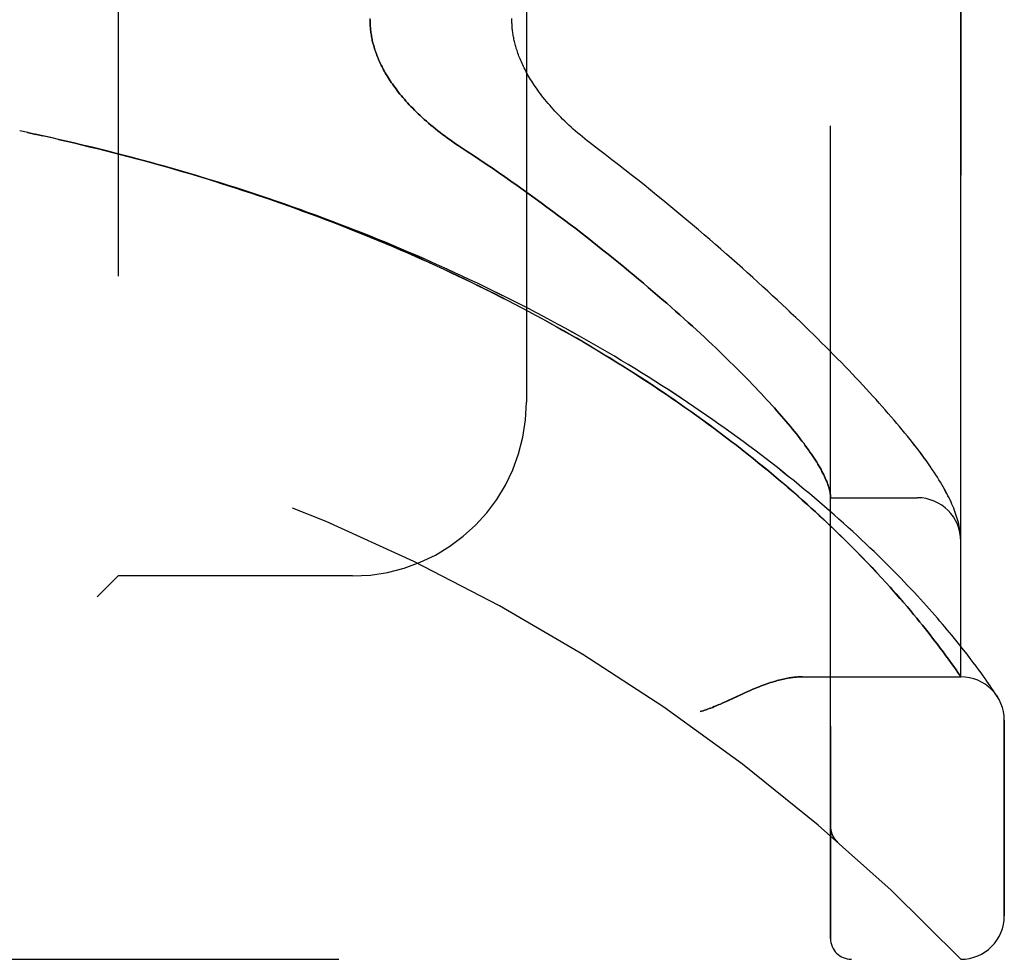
# Model space of a CAD drawing. Header units: inches. Extents: x 0 to 212, y 0 to 138.
# Tile 237 of 256: x 112.63 to 114.04, y 41.84 to 43.2. Entities that reach past the tile are written whole.
import ezdxf

# ---------------------------------------------------------------- set-up
doc = ezdxf.new("R2010")
doc.units = ezdxf.units.IN
doc.header["$LTSCALE"] = 11.6875
doc.header["$MEASUREMENT"] = 0
doc.linetypes.add('HIDDEN', pattern=[0.2, 0.1, -0.1])
doc.layers.add('LEFTHAND_DOOR_ASSEMBLY', color=7, linetype='CONTINUOUS')
doc.layers.add('RIGHTHAND_DOOR_ASSEMBLY', color=7, linetype='CONTINUOUS')

msp = doc.modelspace()

# ---------------------------------------------------------------- linework, layer by layer
at = {"layer": 'LEFTHAND_DOOR_ASSEMBLY', "color": 8, "linetype": 'HIDDEN'}
for p, q in [((113.7932, 41.8746), (113.7932, 44.5171)), ((113.9807, 42.2508), (113.9807, 44.1408)), ((112.7682, 43.9958), (112.7682, 42.3958)), ((113.3557, 43.7458), (113.3557, 42.6458)), ((112.6382, 43.0334), (112.6267, 43.0358)), ((112.6498, 43.0309), (112.6378, 43.0334)), ((113.7932, 42.5083), (113.9182, 42.5083)), ((113.9799, 42.4581), (113.9797, 42.4592)), ((113.98, 42.4574), (113.9799, 42.4581)), ((113.9801, 42.4567), (113.98, 42.4574)), ((113.9803, 42.4547), (113.9802, 42.4554)), ((113.9804, 42.454), (113.9803, 42.4547)), ((113.9804, 42.4533), (113.9804, 42.454)), ((113.9805, 42.4527), (113.9804, 42.4533)), ((113.9805, 42.452), (113.9805, 42.4527)), ((113.8382, 42.4233), (113.8302, 42.4314)), ((113.8458, 42.4154), (113.8382, 42.4233)), ((113.8531, 42.4077), (113.8458, 42.4154)), ((113.86, 42.4003), (113.8531, 42.4077)), ((113.8667, 42.3932), (113.86, 42.4003)), ((112.7682, 42.3958), (112.7382, 42.3658)), ((113.1057, 42.3958), (112.7682, 42.3958)), ((113.873, 42.3862), (113.8667, 42.3932)), ((113.8877, 42.3698), (113.882, 42.3762)), ((113.8931, 42.3636), (113.8877, 42.3698)), ((113.8984, 42.3576), (113.8931, 42.3636)), ((113.9034, 42.3517), (113.8984, 42.3576)), ((113.9082, 42.3461), (113.9034, 42.3517)), ((113.9128, 42.3406), (113.9082, 42.3461)), ((113.9172, 42.3352), (113.9128, 42.3406)), ((113.9214, 42.3301), (113.9172, 42.3352)), ((113.9255, 42.3251), (113.9214, 42.3301)), ((113.9294, 42.3202), (113.9255, 42.3251)), ((113.9331, 42.3155), (113.9294, 42.3202)), ((113.9367, 42.311), (113.9331, 42.3155)), ((113.9676, 42.3108), (113.9611, 42.3186)), ((113.9401, 42.3065), (113.9367, 42.311)), ((113.9434, 42.3023), (113.9401, 42.3065)), ((113.9466, 42.2981), (113.9434, 42.3023)), ((113.9511, 42.2922), (113.9466, 42.2981)), ((113.9737, 42.3034), (113.9676, 42.3108)), ((113.9794, 42.2964), (113.9737, 42.3034)), ((113.9553, 42.2865), (113.9511, 42.2922)), ((113.9593, 42.2812), (113.9553, 42.2865)), ((113.9847, 42.2896), (113.9794, 42.2964)), ((113.9897, 42.2833), (113.9847, 42.2896)), ((113.9943, 42.2772), (113.9897, 42.2833)), ((113.9674, 42.27), (113.9641, 42.2746)), ((113.9704, 42.2657), (113.9674, 42.27)), ((113.9986, 42.2716), (113.9943, 42.2772)), ((114.0026, 42.2662), (113.9986, 42.2716)), ((113.9739, 42.2608), (113.9704, 42.2657)), ((113.9766, 42.2568), (113.9739, 42.2608)), ((113.9801, 42.2518), (113.9766, 42.2568)), ((114.0063, 42.2612), (114.0026, 42.2662)), ((114.0097, 42.2566), (114.0063, 42.2612)), ((114.0128, 42.2522), (114.0097, 42.2566)), ((113.7527, 42.2508), (113.9807, 42.2508)), ((114.0156, 42.2482), (114.0128, 42.2522)), ((114.0182, 42.2445), (114.0156, 42.2482)), ((114.0206, 42.2411), (114.0182, 42.2445)), ((114.0227, 42.238), (114.0206, 42.2411)), ((114.0255, 42.234), (114.0227, 42.238)), ((114.0278, 42.2305), (114.0255, 42.234)), ((114.0302, 42.2269), (114.0278, 42.2305)), ((114.0321, 42.2239), (114.0302, 42.2269)), ((114.0432, 41.9071), (114.0432, 42.1883)), ((113.7932, 42.0359), (113.7932, 42.0313)), ((113.8033, 42.0134), (113.8035, 42.0132)), ((111.917, 41.8446), (113.9807, 41.8446))]:
    msp.add_line(p, q, dxfattribs=at)
for points in [[(113.1307, 43.1958), (113.1307, 43.194), (113.1308, 43.1921), (113.1308, 43.1903), (113.1309, 43.1885), (113.1311, 43.1866), (113.1312, 43.1848), (113.1314, 43.183), (113.1315, 43.1811), (113.1318, 43.1793), (113.132, 43.1774), (113.1323, 43.1756), (113.1326, 43.1737), (113.1329, 43.1718), (113.1333, 43.1699), (113.1336, 43.168), (113.134, 43.1661), (113.1345, 43.1642), (113.1349, 43.1623), (113.1354, 43.1604), (113.136, 43.1585), (113.1365, 43.1565), (113.1371, 43.1546), (113.1377, 43.1526), (113.1384, 43.1507), (113.1391, 43.1487), (113.1398, 43.1467), (113.1406, 43.1447), (113.1414, 43.1426), (113.1422, 43.1406), (113.1431, 43.1386), (113.144, 43.1365), (113.1449, 43.1344), (113.1459, 43.1323), (113.1469, 43.1302), (113.148, 43.1281), (113.1491, 43.1259), (113.1503, 43.1237), (113.1515, 43.1215), (113.1527, 43.1193), (113.154, 43.1171), (113.1554, 43.1149), (113.1568, 43.1126), (113.1582, 43.1103), (113.1597, 43.108), (113.1613, 43.1057), (113.1629, 43.1034), (113.1646, 43.101), (113.1663, 43.0986), (113.1681, 43.0962), (113.17, 43.0938), (113.1719, 43.0913), (113.1738, 43.0888), (113.1759, 43.0864), (113.178, 43.0838), (113.1802, 43.0813), (113.1824, 43.0788), (113.1847, 43.0762), (113.1871, 43.0736), (113.1896, 43.071), (113.1921, 43.0684), (113.1947, 43.0658), (113.1973, 43.0631), (113.2001, 43.0605), (113.2029, 43.0578), (113.2058, 43.0551), (113.2088, 43.0524), (113.2118, 43.0497), (113.2149, 43.047), (113.2181, 43.0443), (113.2214, 43.0416), (113.2247, 43.0389), (113.2281, 43.0362), (113.2316, 43.0335), (113.2351, 43.0308), (113.2387, 43.0281), (113.2423, 43.0254), (113.246, 43.0228), (113.2498, 43.0201), (113.2536, 43.0175), (113.2575, 43.0149), (113.2706, 43.0064)], [(113.4595, 43.0091), (113.4465, 43.019), (113.4431, 43.0217), (113.4396, 43.0244), (113.4362, 43.0272), (113.4329, 43.03), (113.4296, 43.0328), (113.4263, 43.0356), (113.4231, 43.0384), (113.4199, 43.0413), (113.4168, 43.0441), (113.4138, 43.047), (113.4108, 43.0499), (113.4078, 43.0527), (113.405, 43.0556), (113.4022, 43.0585), (113.3994, 43.0613), (113.3968, 43.0642), (113.3942, 43.067), (113.3916, 43.0699), (113.3892, 43.0727), (113.3868, 43.0755), (113.3845, 43.0783), (113.3822, 43.0811), (113.38, 43.0838), (113.3779, 43.0865), (113.3758, 43.0892), (113.3738, 43.0919), (113.3719, 43.0946), (113.37, 43.0972), (113.3682, 43.0998), (113.3665, 43.1024), (113.3649, 43.1049), (113.3633, 43.1074), (113.3617, 43.1099), (113.3603, 43.1123), (113.3588, 43.1148), (113.3575, 43.1171), (113.3562, 43.1195), (113.3549, 43.1218), (113.3537, 43.1241), (113.3525, 43.1264), (113.3514, 43.1286), (113.3504, 43.1308), (113.3494, 43.133), (113.3484, 43.1352), (113.3475, 43.1373), (113.3466, 43.1394), (113.3458, 43.1415), (113.345, 43.1435), (113.3442, 43.1455), (113.3435, 43.1475), (113.3428, 43.1495), (113.3422, 43.1514), (113.3416, 43.1533), (113.341, 43.1552), (113.3404, 43.1571), (113.3399, 43.1589), (113.3394, 43.1607), (113.339, 43.1625), (113.3385, 43.1643), (113.3381, 43.1661), (113.3378, 43.1678), (113.3374, 43.1696), (113.3371, 43.1713), (113.3368, 43.173), (113.3365, 43.1747), (113.3362, 43.1763), (113.336, 43.178), (113.3358, 43.1797), (113.3356, 43.1813), (113.3354, 43.1829), (113.3353, 43.1846), (113.3352, 43.1862), (113.3351, 43.1878), (113.335, 43.1894), (113.3349, 43.191), (113.3349, 43.1926), (113.3348, 43.1942), (113.3348, 43.1958), (113.3348, 43.1974)], [(112.6713, 43.0262), (112.6601, 43.0286), (112.649, 43.0311)], [(112.673, 43.0258), (112.6614, 43.0284), (112.6498, 43.0309)], [(113.9611, 42.3186), (113.9577, 42.3226), (113.9543, 42.3267), (113.9507, 42.3309), (113.947, 42.3352), (113.9432, 42.3396), (113.9393, 42.344), (113.9353, 42.3485), (113.9311, 42.3531), (113.9269, 42.3578), (113.9226, 42.3625), (113.9181, 42.3674), (113.9135, 42.3723), (113.9089, 42.3773), (113.9041, 42.3823), (113.8992, 42.3875), (113.8942, 42.3927), (113.889, 42.3979), (113.8838, 42.4032), (113.8784, 42.4086), (113.873, 42.4141), (113.8674, 42.4196), (113.8617, 42.4252), (113.8559, 42.4308), (113.8499, 42.4365), (113.8439, 42.4422), (113.8378, 42.448), (113.8315, 42.4539), (113.8251, 42.4597), (113.8186, 42.4656), (113.812, 42.4716), (113.8053, 42.4776), (113.7985, 42.4836), (113.7916, 42.4897), (113.7846, 42.4958), (113.7774, 42.5019), (113.7702, 42.5081), (113.7629, 42.5142), (113.7554, 42.5204), (113.7479, 42.5266), (113.7402, 42.5329), (113.7325, 42.5391), (113.7247, 42.5454), (113.7168, 42.5516), (113.7087, 42.5579), (113.7006, 42.5642), (113.6924, 42.5704), (113.6842, 42.5767), (113.6758, 42.583), (113.6673, 42.5893), (113.6588, 42.5955), (113.6501, 42.6018), (113.6414, 42.6081), (113.6326, 42.6143), (113.6238, 42.6206), (113.6148, 42.6268), (113.6058, 42.633), (113.5967, 42.6392), (113.5875, 42.6454), (113.5783, 42.6515), (113.5689, 42.6577), (113.5596, 42.6638), (113.5501, 42.6699), (113.5406, 42.6759), (113.531, 42.682), (113.5214, 42.688), (113.5117, 42.694), (113.5019, 42.6999), (113.4921, 42.7059), (113.4822, 42.7118), (113.4722, 42.7176), (113.4623, 42.7235), (113.4522, 42.7292), (113.4421, 42.735), (113.432, 42.7407), (113.4217, 42.7464), (113.4115, 42.7521), (113.4012, 42.7577), (113.3909, 42.7633), (113.3805, 42.7688), (113.37, 42.7743), (113.3596, 42.7798), (113.349, 42.7852), (113.3385, 42.7906), (113.3279, 42.7959), (113.3172, 42.8012), (113.3066, 42.8064), (113.2958, 42.8116), (113.2851, 42.8168), (113.2743, 42.8219), (113.2635, 42.827), (113.2526, 42.832), (113.2418, 42.837), (113.2309, 42.8419), (113.2199, 42.8468), (113.2089, 42.8517), (113.1979, 42.8565), (113.1869, 42.8612), (113.1758, 42.8659), (113.1648, 42.8706), (113.1537, 42.8752), (113.1425, 42.8798), (113.1314, 42.8843), (113.1202, 42.8887), (113.109, 42.8932), (113.0978, 42.8975), (113.0865, 42.9019), (113.0752, 42.9062), (113.064, 42.9104), (113.0527, 42.9146), (113.0413, 42.9187), (113.03, 42.9228), (113.0186, 42.9268), (113.0073, 42.9308), (112.9959, 42.9348), (112.9845, 42.9387), (112.9731, 42.9425), (112.9616, 42.9463), (112.9502, 42.9501), (112.9387, 42.9538), (112.9273, 42.9574), (112.9158, 42.961), (112.9043, 42.9646), (112.8928, 42.9681), (112.8813, 42.9716), (112.8698, 42.975), (112.8582, 42.9784), (112.8467, 42.9817), (112.8352, 42.985), (112.8236, 42.9882), (112.812, 42.9914), (112.8005, 42.9945), (112.7889, 42.9976), (112.7773, 43.0006), (112.7658, 43.0036), (112.7542, 43.0065), (112.7426, 43.0094), (112.731, 43.0123), (112.7194, 43.0151), (112.7078, 43.0178), (112.6962, 43.0205), (112.6846, 43.0232), (112.6713, 43.0262)], [(113.8302, 42.4314), (113.826, 42.4357), (113.8217, 42.44), (113.8173, 42.4443), (113.8128, 42.4488), (113.8081, 42.4534), (113.8033, 42.458), (113.7984, 42.4627), (113.7933, 42.4676), (113.7881, 42.4725), (113.7827, 42.4776), (113.7772, 42.4827), (113.7714, 42.488), (113.7655, 42.4934), (113.7594, 42.499), (113.753, 42.5046), (113.7465, 42.5104), (113.7398, 42.5163), (113.733, 42.5222), (113.726, 42.5282), (113.7189, 42.5343), (113.7116, 42.5404), (113.7043, 42.5465), (113.6968, 42.5526), (113.6893, 42.5587), (113.6817, 42.5649), (113.674, 42.571), (113.6662, 42.5771), (113.6583, 42.5833), (113.6503, 42.5894), (113.6423, 42.5956), (113.6342, 42.6017), (113.626, 42.6078), (113.6177, 42.6139), (113.6093, 42.6201), (113.6009, 42.6261), (113.5924, 42.6322), (113.5838, 42.6383), (113.5751, 42.6443), (113.5664, 42.6504), (113.5576, 42.6564), (113.5487, 42.6624), (113.5398, 42.6683), (113.5308, 42.6743), (113.5218, 42.6802), (113.5126, 42.686), (113.5035, 42.6919), (113.4942, 42.6977), (113.4849, 42.7035), (113.4756, 42.7093), (113.4662, 42.715), (113.4567, 42.7207), (113.4472, 42.7264), (113.4377, 42.7321), (113.4281, 42.7377), (113.4184, 42.7432), (113.4087, 42.7488), (113.3989, 42.7542), (113.3891, 42.7597), (113.3793, 42.7651), (113.3694, 42.7705), (113.3595, 42.7758), (113.3495, 42.7811), (113.3395, 42.7864), (113.3294, 42.7916), (113.3193, 42.7968), (113.3092, 42.8019), (113.299, 42.807), (113.2888, 42.8121), (113.2786, 42.8171), (113.2683, 42.8221), (113.258, 42.827), (113.2477, 42.8319), (113.2373, 42.8367), (113.2269, 42.8415), (113.2165, 42.8462), (113.206, 42.8509), (113.1955, 42.8556), (113.185, 42.8602), (113.1745, 42.8648), (113.1639, 42.8693), (113.1533, 42.8738), (113.1427, 42.8782), (113.1321, 42.8826), (113.1214, 42.887), (113.1107, 42.8913), (113.1, 42.8955), (113.0893, 42.8997), (113.0785, 42.9039), (113.0677, 42.908), (113.0569, 42.9121), (113.0461, 42.9161), (113.0353, 42.9201), (113.0245, 42.924), (113.0136, 42.9279), (113.0027, 42.9318), (112.9918, 42.9356), (112.9809, 42.9393), (112.97, 42.943), (112.959, 42.9467), (112.9481, 42.9503), (112.9371, 42.9539), (112.9261, 42.9574), (112.9151, 42.9609), (112.9041, 42.9643), (112.8931, 42.9677), (112.8821, 42.9711), (112.8711, 42.9744), (112.86, 42.9776), (112.849, 42.9808), (112.8379, 42.984), (112.8268, 42.9871), (112.8158, 42.9902), (112.8047, 42.9932), (112.7936, 42.9962), (112.7825, 42.9992), (112.7714, 43.0021), (112.7603, 43.0049), (112.7492, 43.0077), (112.738, 43.0105), (112.7269, 43.0132), (112.7158, 43.0159), (112.7047, 43.0185), (112.6935, 43.0211), (112.6824, 43.0237)], [(113.2706, 43.0064), (113.2797, 43.0004), (113.2888, 42.9943), (113.2978, 42.9882), (113.3068, 42.9821), (113.3157, 42.976), (113.3246, 42.9698), (113.3335, 42.9637), (113.3423, 42.9575), (113.351, 42.9513), (113.3597, 42.9451), (113.3683, 42.9388), (113.3768, 42.9326), (113.3853, 42.9264), (113.3937, 42.9201), (113.402, 42.9139), (113.4103, 42.9077), (113.4185, 42.9015), (113.4266, 42.8953), (113.4346, 42.8891), (113.4425, 42.8829), (113.4504, 42.8768), (113.4581, 42.8706), (113.4658, 42.8645), (113.4734, 42.8585), (113.4809, 42.8524), (113.4883, 42.8464), (113.4957, 42.8404), (113.5029, 42.8344), (113.5101, 42.8285), (113.5171, 42.8226), (113.5241, 42.8167), (113.5309, 42.8109), (113.5377, 42.8051), (113.5444, 42.7993), (113.551, 42.7936), (113.5575, 42.788), (113.5639, 42.7824), (113.5702, 42.7768), (113.5764, 42.7713), (113.5825, 42.7658), (113.5885, 42.7604), (113.5945, 42.755), (113.6003, 42.7496), (113.606, 42.7444), (113.6117, 42.7391), (113.6172, 42.7339), (113.6227, 42.7288), (113.628, 42.7237), (113.6333, 42.7187), (113.6385, 42.7137), (113.6435, 42.7088), (113.6485, 42.7039), (113.6534, 42.6991), (113.6582, 42.6944), (113.6629, 42.6897), (113.6675, 42.685), (113.6721, 42.6804), (113.6765, 42.6759), (113.6809, 42.6714), (113.6851, 42.667), (113.6893, 42.6626), (113.6934, 42.6583), (113.6973, 42.654), (113.7012, 42.6498), (113.7051, 42.6456), (113.7088, 42.6415), (113.7124, 42.6375), (113.716, 42.6335), (113.7195, 42.6296), (113.7228, 42.6257), (113.7261, 42.6219), (113.7293, 42.6181), (113.7325, 42.6144), (113.7355, 42.6107), (113.7385, 42.6071), (113.7414, 42.6036), (113.7442, 42.6001), (113.7469, 42.5966), (113.7495, 42.5932), (113.7521, 42.5899), (113.7546, 42.5866), (113.7569, 42.5834), (113.7593, 42.5802), (113.7615, 42.5771), (113.7636, 42.5741), (113.7657, 42.571), (113.7677, 42.5681), (113.7696, 42.5652), (113.7715, 42.5623), (113.7733, 42.5595), (113.7749, 42.5568), (113.7766, 42.5541), (113.7781, 42.5514), (113.7796, 42.5488), (113.7809, 42.5463), (113.7822, 42.5438), (113.7835, 42.5413), (113.7846, 42.5389), (113.7857, 42.5366), (113.7867, 42.5343), (113.7877, 42.5321), (113.7885, 42.5299), (113.7893, 42.5277), (113.79, 42.5256), (113.7907, 42.5236), (113.7913, 42.5216), (113.7918, 42.5197), (113.7922, 42.5178), (113.7925, 42.5159), (113.7928, 42.5141), (113.793, 42.5124)], [(113.9797, 42.4592), (113.9794, 42.4618), (113.9789, 42.4645), (113.9784, 42.4673), (113.9778, 42.4701), (113.9771, 42.4729), (113.9763, 42.4757), (113.9755, 42.4786), (113.9746, 42.4815), (113.9737, 42.4844), (113.9727, 42.4873), (113.9716, 42.4902), (113.9704, 42.4932), (113.9692, 42.4961), (113.9679, 42.4991), (113.9666, 42.5021), (113.9652, 42.5051), (113.9637, 42.5082), (113.9622, 42.5112), (113.9605, 42.5144), (113.9589, 42.5175), (113.9571, 42.5207), (113.9552, 42.524), (113.9533, 42.5273), (113.9513, 42.5307), (113.9492, 42.5342), (113.9469, 42.5378), (113.9446, 42.5414), (113.9422, 42.5451), (113.9396, 42.549), (113.9369, 42.5529), (113.9341, 42.557), (113.9311, 42.5612), (113.928, 42.5654), (113.9249, 42.5698), (113.9216, 42.5742), (113.9182, 42.5786), (113.9148, 42.5831), (113.9112, 42.5876), (113.9077, 42.5921), (113.904, 42.5967), (113.9003, 42.6013), (113.8965, 42.6059), (113.8926, 42.6106), (113.8887, 42.6153), (113.8846, 42.62), (113.8805, 42.6248), (113.8763, 42.6297), (113.872, 42.6346), (113.8677, 42.6395), (113.8632, 42.6445), (113.8587, 42.6495), (113.8541, 42.6546), (113.8494, 42.6597), (113.8447, 42.6649), (113.8398, 42.6701), (113.8348, 42.6754), (113.8298, 42.6808), (113.8247, 42.6862), (113.8195, 42.6916), (113.8142, 42.6971), (113.8088, 42.7026), (113.8033, 42.7083), (113.7977, 42.7139), (113.7921, 42.7196), (113.7863, 42.7254), (113.7804, 42.7312), (113.7745, 42.7371), (113.7685, 42.743), (113.7623, 42.749), (113.7561, 42.7551), (113.7498, 42.7612), (113.7434, 42.7673), (113.7369, 42.7735), (113.7302, 42.7798), (113.7235, 42.7861), (113.7167, 42.7924), (113.7098, 42.7988), (113.7029, 42.8053), (113.6958, 42.8118), (113.6886, 42.8184), (113.6813, 42.825), (113.6739, 42.8316), (113.6664, 42.8383), (113.6588, 42.8451), (113.6512, 42.8519), (113.6434, 42.8587), (113.6355, 42.8656), (113.6276, 42.8725), (113.6195, 42.8795), (113.6114, 42.8865), (113.6031, 42.8935), (113.5948, 42.9006), (113.5864, 42.9077), (113.5779, 42.9148), (113.5693, 42.922), (113.5606, 42.9291), (113.5518, 42.9363), (113.5429, 42.9436), (113.534, 42.9508), (113.5249, 42.9581), (113.5158, 42.9653), (113.5066, 42.9726), (113.4973, 42.9799), (113.488, 42.9872), (113.4786, 42.9945), (113.4691, 43.0018), (113.4595, 43.0091)], [(113.793, 42.5124), (113.7931, 42.5119), (113.7931, 42.5114), (113.7931, 42.511), (113.7932, 42.5106), (113.7932, 42.5102), (113.7932, 42.5099), (113.7932, 42.5096), (113.7932, 42.5093)], [(113.9802, 42.4554), (113.9802, 42.4557), (113.9801, 42.456), (113.9801, 42.4567)], [(113.9807, 42.4469), (113.9807, 42.4472), (113.9807, 42.4476), (113.9807, 42.448), (113.9807, 42.4483), (113.9807, 42.4487), (113.9807, 42.4491), (113.9807, 42.4495), (113.9806, 42.4498), (113.9806, 42.4502), (113.9806, 42.4505), (113.9806, 42.4509), (113.9806, 42.4513), (113.9805, 42.452)], [(113.882, 42.3762), (113.8791, 42.3795), (113.873, 42.3862)], [(113.9641, 42.2746), (113.9629, 42.2762), (113.9593, 42.2812)], [(113.7527, 42.2508), (113.7511, 42.2508), (113.7495, 42.2507), (113.7479, 42.2507), (113.7462, 42.2506), (113.7445, 42.2505), (113.7427, 42.2503), (113.741, 42.2501), (113.7392, 42.2499), (113.7373, 42.2497), (113.7354, 42.2494), (113.7335, 42.2491), (113.7316, 42.2488), (113.7296, 42.2484), (113.7275, 42.248), (113.7254, 42.2476), (113.7233, 42.2471), (113.7211, 42.2466), (113.7189, 42.246), (113.7166, 42.2454), (113.7143, 42.2447), (113.7119, 42.244), (113.7095, 42.2433), (113.707, 42.2425), (113.7045, 42.2417), (113.7018, 42.2408), (113.6992, 42.2398), (113.6964, 42.2388), (113.6935, 42.2377), (113.6906, 42.2366), (113.6876, 42.2354), (113.6844, 42.2341), (113.6812, 42.2328), (113.6778, 42.2313), (113.6744, 42.2298), (113.6707, 42.2282), (113.6669, 42.2265), (113.6629, 42.2246), (113.6459, 42.2167)], [(113.9807, 42.2508), (113.9807, 42.2508), (113.9801, 42.2518)], [(113.6459, 42.2167), (113.642, 42.2149), (113.6384, 42.2133), (113.635, 42.2117), (113.6318, 42.2103), (113.6288, 42.2091), (113.626, 42.2079), (113.6233, 42.2068), (113.6209, 42.2059), (113.6185, 42.205), (113.6163, 42.2042), (113.6141, 42.2034), (113.6119, 42.2027), (113.6098, 42.202), (113.6078, 42.2014), (113.6057, 42.2008)], [(114.0332, 42.2223), (114.0331, 42.2223), (114.0321, 42.2239)], [(113.7932, 42.0356), (113.7932, 42.0352), (113.7932, 42.0346), (113.7933, 42.034), (113.7933, 42.0334), (113.7934, 42.0328), (113.7934, 42.0322), (113.7935, 42.0315), (113.7936, 42.0309), (113.7937, 42.0303), (113.7938, 42.0297), (113.794, 42.0291), (113.7941, 42.0285), (113.7943, 42.0279), (113.7944, 42.0274), (113.7946, 42.0268), (113.7948, 42.0262), (113.795, 42.0256), (113.7952, 42.0251)], [(113.7952, 42.0251), (113.7954, 42.0245), (113.7957, 42.0239), (113.7959, 42.0233), (113.7962, 42.0228), (113.7965, 42.0222), (113.7968, 42.0217), (113.7971, 42.0211), (113.7974, 42.0206), (113.7977, 42.0201), (113.798, 42.0196), (113.7984, 42.019), (113.7987, 42.0185), (113.7991, 42.0181), (113.7994, 42.0176)], [(113.8035, 42.0132), (113.8033, 42.0134), (113.803, 42.0136), (113.8028, 42.0138), (113.8026, 42.0141), (113.8024, 42.0143), (113.8022, 42.0145), (113.8019, 42.0147), (113.8017, 42.0149), (113.8015, 42.0151), (113.8013, 42.0153), (113.8011, 42.0156), (113.8009, 42.0158), (113.8007, 42.016), (113.8005, 42.0162), (113.8003, 42.0164), (113.8002, 42.0167), (113.8, 42.0169), (113.7998, 42.0171), (113.7996, 42.0173), (113.7994, 42.0176)]]:
    msp.add_lwpolyline(points, dxfattribs=at)
for centre, radius, start, end in [((111.9807, 39.9207), 2.7751, 43.8884, 90), ((113.1057, 42.6458), 0.25, 270, 360), ((113.9182, 42.4458), 0.0625, 0, 90), ((113.9807, 42.1883), 0.0625, 0, 90), ((113.9807, 41.9071), 0.0625, 270, 360), ((113.8232, 41.8746), 0.03, 180, 270)]:
    msp.add_arc(centre, radius, start, end, dxfattribs=at)
at = {"layer": 'RIGHTHAND_DOOR_ASSEMBLY', "color": 8, "linetype": 'HIDDEN'}
for p, q in [((113.7932, 44.5171), (113.7932, 41.8746)), ((113.9807, 44.1408), (113.9807, 42.2508)), ((112.7682, 43.9958), (112.7682, 42.3958)), ((113.3557, 43.7458), (113.3557, 42.6458)), ((112.6382, 43.0334), (112.6267, 43.0358)), ((112.6378, 43.0334), (112.6498, 43.0309)), ((112.649, 43.0311), (112.6601, 43.0286)), ((112.6614, 43.0284), (112.6498, 43.0309)), ((112.673, 43.0258), (112.6601, 43.0286)), ((113.7932, 42.5083), (113.9182, 42.5083)), ((113.9799, 42.4581), (113.9797, 42.4592)), ((113.98, 42.4574), (113.9799, 42.4581)), ((113.9801, 42.4567), (113.98, 42.4574)), ((113.9803, 42.4547), (113.9802, 42.4554)), ((113.9804, 42.454), (113.9803, 42.4547)), ((113.9804, 42.4533), (113.9804, 42.454)), ((113.9805, 42.4527), (113.9804, 42.4533)), ((113.9805, 42.452), (113.9805, 42.4527)), ((113.83, 42.4317), (113.838, 42.4235)), ((113.838, 42.4235), (113.8456, 42.4156)), ((113.8456, 42.4156), (113.8529, 42.4079)), ((113.8529, 42.4079), (113.8599, 42.4005)), ((113.8599, 42.4005), (113.8666, 42.3933)), ((112.7382, 42.3658), (112.7682, 42.3958)), ((113.1057, 42.3958), (112.7682, 42.3958)), ((113.8666, 42.3933), (113.8729, 42.3864)), ((113.8819, 42.3764), (113.8876, 42.3699)), ((113.8876, 42.3699), (113.8931, 42.3637)), ((113.8931, 42.3637), (113.8983, 42.3577)), ((113.8983, 42.3577), (113.9033, 42.3518)), ((113.9033, 42.3518), (113.9081, 42.3461)), ((113.9081, 42.3461), (113.9127, 42.3406)), ((113.9127, 42.3406), (113.9172, 42.3353)), ((113.9172, 42.3353), (113.9214, 42.3301)), ((113.9214, 42.3301), (113.9255, 42.3251)), ((113.9255, 42.3251), (113.9294, 42.3202)), ((113.9294, 42.3202), (113.9331, 42.3155)), ((113.9331, 42.3155), (113.9367, 42.311)), ((113.9676, 42.3108), (113.9611, 42.3186)), ((113.9367, 42.311), (113.9401, 42.3066)), ((113.9401, 42.3066), (113.9434, 42.3023)), ((113.9434, 42.3023), (113.9466, 42.2981)), ((113.9466, 42.2981), (113.9511, 42.2922)), ((113.9737, 42.3034), (113.9676, 42.3108)), ((113.9794, 42.2963), (113.9737, 42.3034)), ((113.9511, 42.2922), (113.9553, 42.2865)), ((113.9553, 42.2865), (113.9593, 42.2812)), ((113.9847, 42.2896), (113.9794, 42.2963)), ((113.9897, 42.2832), (113.9847, 42.2896)), ((113.9943, 42.2772), (113.9897, 42.2832)), ((113.9641, 42.2746), (113.9674, 42.27)), ((113.9674, 42.27), (113.9704, 42.2657)), ((113.9986, 42.2716), (113.9943, 42.2772)), ((114.0026, 42.2662), (113.9986, 42.2716)), ((113.9704, 42.2657), (113.9739, 42.2607)), ((114.0063, 42.2612), (114.0026, 42.2662)), ((114.0097, 42.2565), (114.0063, 42.2612)), ((114.0128, 42.2522), (114.0097, 42.2565)), ((113.7527, 42.2508), (113.9807, 42.2508)), ((114.0156, 42.2482), (114.0128, 42.2522)), ((114.0182, 42.2445), (114.0156, 42.2482)), ((114.0206, 42.2411), (114.0182, 42.2445)), ((114.0227, 42.238), (114.0206, 42.2411)), ((114.0255, 42.2339), (114.0227, 42.238)), ((114.0278, 42.2305), (114.0255, 42.2339)), ((114.0302, 42.2269), (114.0278, 42.2305)), ((114.0321, 42.2239), (114.0302, 42.2269)), ((114.0321, 42.2239), (114.0335, 42.2218)), ((114.0335, 42.2218), (114.0332, 42.2223)), ((114.0432, 42.1883), (114.0432, 41.9071)), ((113.7932, 42.0359), (113.7932, 42.0313)), ((113.8033, 42.0134), (113.8035, 42.0132)), ((111.917, 41.8446), (113.9807, 41.8446))]:
    msp.add_line(p, q, dxfattribs=at)
for points in [[(113.2706, 43.0064), (113.2575, 43.0149), (113.2536, 43.0175), (113.2498, 43.0201), (113.246, 43.0228), (113.2423, 43.0254), (113.2387, 43.0281), (113.2351, 43.0308), (113.2316, 43.0335), (113.2281, 43.0362), (113.2247, 43.0389), (113.2214, 43.0416), (113.2181, 43.0443), (113.2149, 43.047), (113.2118, 43.0497), (113.2088, 43.0524), (113.2058, 43.0551), (113.2029, 43.0578), (113.2001, 43.0605), (113.1973, 43.0631), (113.1947, 43.0658), (113.1921, 43.0684), (113.1896, 43.071), (113.1871, 43.0736), (113.1847, 43.0762), (113.1824, 43.0788), (113.1802, 43.0813), (113.178, 43.0838), (113.1759, 43.0864), (113.1738, 43.0888), (113.1719, 43.0913), (113.17, 43.0938), (113.1681, 43.0962), (113.1663, 43.0986), (113.1646, 43.101), (113.1629, 43.1034), (113.1613, 43.1057), (113.1597, 43.108), (113.1582, 43.1103), (113.1568, 43.1126), (113.1554, 43.1149), (113.154, 43.1171), (113.1527, 43.1193), (113.1515, 43.1215), (113.1503, 43.1237), (113.1491, 43.1259), (113.148, 43.1281), (113.1469, 43.1302), (113.1459, 43.1323), (113.1449, 43.1344), (113.144, 43.1365), (113.1431, 43.1386), (113.1422, 43.1406), (113.1414, 43.1426), (113.1406, 43.1447), (113.1398, 43.1467), (113.1391, 43.1487), (113.1384, 43.1507), (113.1377, 43.1526), (113.1371, 43.1546), (113.1365, 43.1565), (113.136, 43.1585), (113.1354, 43.1604), (113.1349, 43.1623), (113.1345, 43.1642), (113.134, 43.1661), (113.1336, 43.168), (113.1333, 43.1699), (113.1329, 43.1718), (113.1326, 43.1737), (113.1323, 43.1756), (113.132, 43.1774), (113.1318, 43.1793), (113.1315, 43.1811), (113.1314, 43.183), (113.1312, 43.1848), (113.1311, 43.1866), (113.1309, 43.1885), (113.1308, 43.1903), (113.1308, 43.1921), (113.1307, 43.194), (113.1307, 43.1958), (113.1307, 43.1976)], [(113.4595, 43.0091), (113.4465, 43.019), (113.4431, 43.0217), (113.4396, 43.0244), (113.4362, 43.0272), (113.4329, 43.03), (113.4296, 43.0328), (113.4263, 43.0356), (113.4231, 43.0384), (113.4199, 43.0413), (113.4168, 43.0441), (113.4138, 43.047), (113.4108, 43.0499), (113.4078, 43.0527), (113.405, 43.0556), (113.4022, 43.0585), (113.3994, 43.0613), (113.3968, 43.0642), (113.3942, 43.067), (113.3916, 43.0699), (113.3892, 43.0727), (113.3868, 43.0755), (113.3844, 43.0783), (113.3822, 43.0811), (113.38, 43.0838), (113.3779, 43.0865), (113.3758, 43.0892), (113.3738, 43.0919), (113.3719, 43.0946), (113.37, 43.0972), (113.3682, 43.0998), (113.3665, 43.1024), (113.3649, 43.1049), (113.3633, 43.1074), (113.3617, 43.1099), (113.3602, 43.1123), (113.3588, 43.1148), (113.3575, 43.1171), (113.3562, 43.1195), (113.3549, 43.1218), (113.3537, 43.1241), (113.3525, 43.1264), (113.3514, 43.1286), (113.3504, 43.1308), (113.3494, 43.133), (113.3484, 43.1352), (113.3475, 43.1373), (113.3466, 43.1394), (113.3458, 43.1415), (113.345, 43.1435), (113.3442, 43.1455), (113.3435, 43.1475), (113.3428, 43.1495), (113.3422, 43.1514), (113.3415, 43.1533), (113.341, 43.1552), (113.3404, 43.1571), (113.3399, 43.1589), (113.3394, 43.1607), (113.339, 43.1625), (113.3385, 43.1643), (113.3381, 43.1661), (113.3377, 43.1678), (113.3374, 43.1696), (113.3371, 43.1713), (113.3368, 43.173), (113.3365, 43.1747), (113.3362, 43.1764), (113.336, 43.178), (113.3358, 43.1797), (113.3356, 43.1813), (113.3354, 43.1829), (113.3353, 43.1846), (113.3352, 43.1862), (113.3351, 43.1878), (113.335, 43.1894), (113.3349, 43.191), (113.3349, 43.1926), (113.3348, 43.1942), (113.3348, 43.1958)], [(113.9611, 42.3186), (113.9578, 42.3226), (113.9543, 42.3267), (113.9507, 42.3309), (113.947, 42.3352), (113.9432, 42.3395), (113.9393, 42.344), (113.9353, 42.3485), (113.9312, 42.3531), (113.9269, 42.3578), (113.9226, 42.3625), (113.9181, 42.3674), (113.9136, 42.3723), (113.9089, 42.3773), (113.9041, 42.3823), (113.8992, 42.3874), (113.8942, 42.3926), (113.8891, 42.3979), (113.8838, 42.4032), (113.8785, 42.4086), (113.873, 42.4141), (113.8674, 42.4196), (113.8617, 42.4252), (113.8559, 42.4308), (113.85, 42.4365), (113.8439, 42.4422), (113.8378, 42.448), (113.8315, 42.4538), (113.8251, 42.4597), (113.8187, 42.4656), (113.8121, 42.4716), (113.8054, 42.4776), (113.7985, 42.4836), (113.7916, 42.4897), (113.7846, 42.4958), (113.7775, 42.5019), (113.7702, 42.508), (113.7629, 42.5142), (113.7554, 42.5204), (113.7479, 42.5266), (113.7403, 42.5329), (113.7325, 42.5391), (113.7247, 42.5453), (113.7168, 42.5516), (113.7088, 42.5579), (113.7007, 42.5641), (113.6925, 42.5704), (113.6842, 42.5767), (113.6758, 42.583), (113.6673, 42.5892), (113.6588, 42.5955), (113.6502, 42.6018), (113.6415, 42.608), (113.6327, 42.6143), (113.6238, 42.6205), (113.6148, 42.6268), (113.6058, 42.633), (113.5967, 42.6392), (113.5875, 42.6453), (113.5783, 42.6515), (113.569, 42.6576), (113.5596, 42.6638), (113.5501, 42.6698), (113.5406, 42.6759), (113.531, 42.682), (113.5214, 42.688), (113.5117, 42.694), (113.5019, 42.6999), (113.4921, 42.7058), (113.4822, 42.7117), (113.4723, 42.7176), (113.4623, 42.7234), (113.4522, 42.7292), (113.4421, 42.735), (113.432, 42.7407), (113.4218, 42.7464), (113.4115, 42.7521), (113.4012, 42.7577), (113.3909, 42.7633), (113.3805, 42.7688), (113.3701, 42.7743), (113.3596, 42.7798), (113.3491, 42.7852), (113.3385, 42.7905), (113.3279, 42.7959), (113.3173, 42.8012), (113.3066, 42.8064), (113.2959, 42.8116), (113.2851, 42.8168), (113.2743, 42.8219), (113.2635, 42.827), (113.2527, 42.832), (113.2418, 42.837), (113.2309, 42.8419), (113.2199, 42.8468), (113.209, 42.8517), (113.198, 42.8564), (113.1869, 42.8612), (113.1759, 42.8659), (113.1648, 42.8706), (113.1537, 42.8752), (113.1425, 42.8797), (113.1314, 42.8843), (113.1202, 42.8887), (113.109, 42.8932), (113.0978, 42.8975), (113.0865, 42.9019), (113.0753, 42.9061), (113.064, 42.9104), (113.0527, 42.9146), (113.0414, 42.9187), (113.03, 42.9228), (113.0187, 42.9268), (113.0073, 42.9308), (112.9959, 42.9348), (112.9845, 42.9387), (112.9731, 42.9425), (112.9617, 42.9463), (112.9502, 42.9501), (112.9388, 42.9538), (112.9273, 42.9574), (112.9158, 42.961), (112.9043, 42.9646), (112.8928, 42.9681), (112.8813, 42.9716), (112.8698, 42.975), (112.8582, 42.9784), (112.8467, 42.9817), (112.8352, 42.985), (112.8236, 42.9882), (112.8121, 42.9914), (112.8005, 42.9945), (112.7889, 42.9976), (112.7773, 43.0006), (112.7658, 43.0036), (112.7542, 43.0065), (112.7426, 43.0094), (112.731, 43.0123), (112.7194, 43.0151), (112.7078, 43.0178), (112.6962, 43.0205), (112.6846, 43.0232), (112.6712, 43.0262)], [(112.6824, 43.0237), (112.6935, 43.0211), (112.7046, 43.0185), (112.7157, 43.0159), (112.7269, 43.0132), (112.738, 43.0105), (112.7491, 43.0077), (112.7602, 43.0049), (112.7713, 43.0021), (112.7824, 42.9992), (112.7935, 42.9962), (112.8046, 42.9932), (112.8156, 42.9902), (112.8267, 42.9871), (112.8378, 42.984), (112.8488, 42.9809), (112.8599, 42.9777), (112.8709, 42.9744), (112.8819, 42.9711), (112.893, 42.9678), (112.904, 42.9644), (112.915, 42.9609), (112.9259, 42.9575), (112.9369, 42.9539), (112.9479, 42.9504), (112.9588, 42.9467), (112.9698, 42.9431), (112.9807, 42.9394), (112.9916, 42.9356), (113.0025, 42.9318), (113.0133, 42.928), (113.0242, 42.9241), (113.035, 42.9202), (113.0459, 42.9162), (113.0567, 42.9122), (113.0675, 42.9081), (113.0782, 42.904), (113.089, 42.8998), (113.0997, 42.8956), (113.1104, 42.8914), (113.1211, 42.8871), (113.1317, 42.8827), (113.1424, 42.8784), (113.153, 42.8739), (113.1636, 42.8694), (113.1741, 42.8649), (113.1847, 42.8604), (113.1952, 42.8558), (113.2057, 42.8511), (113.2161, 42.8464), (113.2265, 42.8417), (113.2369, 42.8369), (113.2473, 42.832), (113.2576, 42.8272), (113.2679, 42.8222), (113.2782, 42.8173), (113.2884, 42.8123), (113.2986, 42.8072), (113.3088, 42.8021), (113.3189, 42.797), (113.329, 42.7918), (113.3391, 42.7866), (113.3491, 42.7814), (113.359, 42.7761), (113.369, 42.7707), (113.3788, 42.7654), (113.3887, 42.76), (113.3985, 42.7545), (113.4082, 42.749), (113.4179, 42.7435), (113.4276, 42.7379), (113.4372, 42.7323), (113.4468, 42.7267), (113.4563, 42.721), (113.4657, 42.7153), (113.4751, 42.7096), (113.4845, 42.7038), (113.4937, 42.698), (113.503, 42.6922), (113.5122, 42.6864), (113.5213, 42.6805), (113.5303, 42.6746), (113.5393, 42.6686), (113.5482, 42.6627), (113.5571, 42.6567), (113.5659, 42.6507), (113.5746, 42.6447), (113.5833, 42.6386), (113.5919, 42.6326), (113.6004, 42.6265), (113.6088, 42.6204), (113.6172, 42.6143), (113.6254, 42.6082), (113.6337, 42.6021), (113.6418, 42.596), (113.6498, 42.5898), (113.6578, 42.5837), (113.6657, 42.5775), (113.6735, 42.5714), (113.6812, 42.5653), (113.6888, 42.5591), (113.6963, 42.553), (113.7038, 42.5469), (113.7111, 42.5408), (113.7184, 42.5347), (113.7255, 42.5286), (113.7325, 42.5226), (113.7394, 42.5167), (113.7461, 42.5108), (113.7526, 42.505), (113.7589, 42.4993), (113.7651, 42.4938), (113.7711, 42.4884), (113.7768, 42.483), (113.7824, 42.4779), (113.7878, 42.4728), (113.793, 42.4679), (113.7981, 42.463), (113.803, 42.4583), (113.8078, 42.4536), (113.8125, 42.4491), (113.8171, 42.4446), (113.8215, 42.4402), (113.8258, 42.4359), (113.83, 42.4317)], [(113.793, 42.5124), (113.7928, 42.5141), (113.7925, 42.5159), (113.7922, 42.5178), (113.7918, 42.5197), (113.7913, 42.5216), (113.7907, 42.5236), (113.79, 42.5256), (113.7893, 42.5277), (113.7885, 42.5299), (113.7877, 42.5321), (113.7867, 42.5343), (113.7857, 42.5366), (113.7846, 42.5389), (113.7835, 42.5413), (113.7822, 42.5438), (113.7809, 42.5463), (113.7796, 42.5488), (113.7781, 42.5514), (113.7766, 42.5541), (113.7749, 42.5568), (113.7733, 42.5595), (113.7715, 42.5623), (113.7696, 42.5652), (113.7677, 42.5681), (113.7657, 42.571), (113.7636, 42.5741), (113.7615, 42.5771), (113.7593, 42.5802), (113.7569, 42.5834), (113.7546, 42.5866), (113.7521, 42.5899), (113.7495, 42.5932), (113.7469, 42.5966), (113.7442, 42.6001), (113.7414, 42.6036), (113.7385, 42.6071), (113.7355, 42.6107), (113.7325, 42.6144), (113.7293, 42.6181), (113.7261, 42.6219), (113.7228, 42.6257), (113.7195, 42.6296), (113.716, 42.6335), (113.7124, 42.6375), (113.7088, 42.6415), (113.7051, 42.6456), (113.7012, 42.6498), (113.6973, 42.654), (113.6934, 42.6583), (113.6893, 42.6626), (113.6851, 42.667), (113.6809, 42.6714), (113.6765, 42.6759), (113.6721, 42.6804), (113.6675, 42.685), (113.6629, 42.6897), (113.6582, 42.6944), (113.6534, 42.6991), (113.6485, 42.7039), (113.6435, 42.7088), (113.6385, 42.7137), (113.6333, 42.7187), (113.628, 42.7237), (113.6227, 42.7288), (113.6172, 42.7339), (113.6117, 42.7391), (113.606, 42.7444), (113.6003, 42.7496), (113.5945, 42.755), (113.5885, 42.7604), (113.5825, 42.7658), (113.5764, 42.7713), (113.5702, 42.7768), (113.5639, 42.7824), (113.5575, 42.788), (113.551, 42.7936), (113.5444, 42.7993), (113.5377, 42.8051), (113.5309, 42.8109), (113.5241, 42.8167), (113.5171, 42.8226), (113.5101, 42.8285), (113.5029, 42.8344), (113.4957, 42.8404), (113.4883, 42.8464), (113.4809, 42.8524), (113.4734, 42.8585), (113.4658, 42.8645), (113.4581, 42.8706), (113.4504, 42.8768), (113.4425, 42.8829), (113.4346, 42.8891), (113.4266, 42.8953), (113.4185, 42.9015), (113.4103, 42.9077), (113.402, 42.9139), (113.3937, 42.9201), (113.3853, 42.9264), (113.3768, 42.9326), (113.3683, 42.9388), (113.3597, 42.9451), (113.351, 42.9513), (113.3423, 42.9575), (113.3335, 42.9637), (113.3246, 42.9698), (113.3157, 42.976), (113.3068, 42.9821), (113.2978, 42.9882), (113.2888, 42.9943), (113.2797, 43.0004), (113.2706, 43.0064)], [(113.9797, 42.4592), (113.9794, 42.4618), (113.9789, 42.4645), (113.9784, 42.4673), (113.9778, 42.4701), (113.9771, 42.4729), (113.9763, 42.4757), (113.9755, 42.4786), (113.9746, 42.4815), (113.9737, 42.4844), (113.9727, 42.4873), (113.9716, 42.4902), (113.9704, 42.4932), (113.9692, 42.4961), (113.9679, 42.4991), (113.9666, 42.5021), (113.9652, 42.5051), (113.9637, 42.5082), (113.9622, 42.5112), (113.9605, 42.5144), (113.9588, 42.5175), (113.9571, 42.5208), (113.9552, 42.524), (113.9533, 42.5273), (113.9513, 42.5307), (113.9491, 42.5342), (113.9469, 42.5378), (113.9446, 42.5414), (113.9421, 42.5451), (113.9396, 42.549), (113.9369, 42.5529), (113.9341, 42.557), (113.9311, 42.5612), (113.928, 42.5655), (113.9248, 42.5698), (113.9216, 42.5742), (113.9182, 42.5786), (113.9147, 42.5831), (113.9112, 42.5876), (113.9076, 42.5922), (113.904, 42.5967), (113.9003, 42.6013), (113.8965, 42.6059), (113.8926, 42.6106), (113.8886, 42.6153), (113.8846, 42.62), (113.8805, 42.6248), (113.8763, 42.6297), (113.872, 42.6346), (113.8677, 42.6395), (113.8632, 42.6445), (113.8587, 42.6495), (113.8541, 42.6546), (113.8494, 42.6597), (113.8446, 42.6649), (113.8398, 42.6701), (113.8348, 42.6754), (113.8298, 42.6808), (113.8247, 42.6862), (113.8195, 42.6916), (113.8142, 42.6971), (113.8088, 42.7027), (113.8033, 42.7083), (113.7977, 42.7139), (113.792, 42.7196), (113.7863, 42.7254), (113.7804, 42.7312), (113.7745, 42.7371), (113.7685, 42.743), (113.7623, 42.749), (113.7561, 42.7551), (113.7498, 42.7612), (113.7434, 42.7673), (113.7368, 42.7735), (113.7302, 42.7798), (113.7235, 42.7861), (113.7167, 42.7924), (113.7098, 42.7988), (113.7028, 42.8053), (113.6958, 42.8118), (113.6886, 42.8184), (113.6813, 42.825), (113.6739, 42.8316), (113.6664, 42.8384), (113.6588, 42.8451), (113.6512, 42.8519), (113.6434, 42.8587), (113.6355, 42.8656), (113.6276, 42.8725), (113.6195, 42.8795), (113.6114, 42.8865), (113.6031, 42.8935), (113.5948, 42.9006), (113.5864, 42.9077), (113.5779, 42.9148), (113.5693, 42.922), (113.5606, 42.9291), (113.5518, 42.9363), (113.5429, 42.9436), (113.534, 42.9508), (113.5249, 42.9581), (113.5158, 42.9654), (113.5066, 42.9726), (113.4973, 42.9799), (113.488, 42.9872), (113.4786, 42.9945), (113.4691, 43.0018), (113.4595, 43.0091)], [(113.7932, 42.5093), (113.7932, 42.5096), (113.7932, 42.5099), (113.7932, 42.5102), (113.7932, 42.5106), (113.7931, 42.511), (113.7931, 42.5114), (113.7931, 42.5119), (113.793, 42.5124)], [(113.9802, 42.4554), (113.9802, 42.4557), (113.9801, 42.456), (113.9801, 42.4567)], [(113.9807, 42.4469), (113.9807, 42.4472), (113.9807, 42.4476), (113.9807, 42.448), (113.9807, 42.4483), (113.9807, 42.4487), (113.9807, 42.4491), (113.9807, 42.4495), (113.9806, 42.4498), (113.9806, 42.4502), (113.9806, 42.4505), (113.9806, 42.4509), (113.9806, 42.4513), (113.9805, 42.452)], [(113.8729, 42.3864), (113.879, 42.3796), (113.8819, 42.3764)], [(113.9593, 42.2812), (113.9629, 42.2762), (113.9641, 42.2746)], [(113.9739, 42.2607), (113.9754, 42.2586), (113.9807, 42.2508)], [(113.6587, 42.2227), (113.6669, 42.2265), (113.6707, 42.2282), (113.6743, 42.2298), (113.6778, 42.2313), (113.6812, 42.2328), (113.6844, 42.2341), (113.6876, 42.2354), (113.6906, 42.2366), (113.6935, 42.2377), (113.6964, 42.2388), (113.6991, 42.2398), (113.7018, 42.2408), (113.7045, 42.2417), (113.707, 42.2425), (113.7095, 42.2433), (113.7119, 42.244), (113.7143, 42.2447), (113.7166, 42.2454), (113.7189, 42.246), (113.7211, 42.2466), (113.7233, 42.2471), (113.7254, 42.2476), (113.7275, 42.248), (113.7296, 42.2484), (113.7316, 42.2488), (113.7335, 42.2491), (113.7354, 42.2494), (113.7373, 42.2497), (113.7392, 42.2499), (113.741, 42.2501), (113.7427, 42.2503), (113.7445, 42.2505), (113.7462, 42.2506), (113.7479, 42.2507), (113.7495, 42.2507), (113.7511, 42.2508), (113.7527, 42.2508)], [(113.6057, 42.2008), (113.6078, 42.2014), (113.6098, 42.202), (113.6119, 42.2027), (113.6141, 42.2034), (113.6163, 42.2042), (113.6185, 42.205), (113.6209, 42.2059), (113.6233, 42.2068), (113.626, 42.2079), (113.6288, 42.2091), (113.6318, 42.2103), (113.635, 42.2117), (113.6384, 42.2133), (113.642, 42.2149), (113.6587, 42.2227)], [(113.7953, 42.0249), (113.795, 42.0255), (113.7948, 42.0261), (113.7946, 42.0267), (113.7945, 42.0273), (113.7943, 42.0279), (113.7941, 42.0285), (113.794, 42.0291), (113.7939, 42.0297), (113.7937, 42.0303), (113.7936, 42.0309), (113.7935, 42.0315), (113.7934, 42.0321), (113.7934, 42.0327), (113.7933, 42.0334), (113.7933, 42.034), (113.7932, 42.0346), (113.7932, 42.0352), (113.7932, 42.0356)], [(113.7994, 42.0176), (113.799, 42.0181), (113.7987, 42.0186), (113.7984, 42.019), (113.798, 42.0195), (113.7977, 42.02), (113.7974, 42.0206), (113.7971, 42.0211), (113.7968, 42.0216), (113.7965, 42.0222), (113.7962, 42.0227), (113.796, 42.0233), (113.7957, 42.0238), (113.7955, 42.0244), (113.7953, 42.0249)], [(113.7994, 42.0176), (113.7996, 42.0174), (113.7998, 42.0171), (113.8, 42.0169), (113.8001, 42.0167), (113.8003, 42.0164), (113.8005, 42.0162), (113.8007, 42.016), (113.8009, 42.0158), (113.8011, 42.0156), (113.8013, 42.0153), (113.8015, 42.0151), (113.8017, 42.0149), (113.8019, 42.0147), (113.8021, 42.0145), (113.8024, 42.0143), (113.8026, 42.0141), (113.8028, 42.0138), (113.803, 42.0136), (113.8033, 42.0134), (113.8035, 42.0132)]]:
    msp.add_lwpolyline(points, dxfattribs=at)
for centre, radius, start, end in [((111.9807, 39.9207), 2.7751, 43.8884, 90), ((113.1057, 42.6458), 0.25, 270, 360), ((113.9182, 42.4458), 0.0625, 0, 90), ((113.9807, 42.1883), 0.0625, 0, 90), ((113.9807, 41.9071), 0.0625, 270, 360), ((113.8232, 41.8746), 0.03, 180, 270)]:
    msp.add_arc(centre, radius, start, end, dxfattribs=at)

doc.saveas('drawing.dxf')
